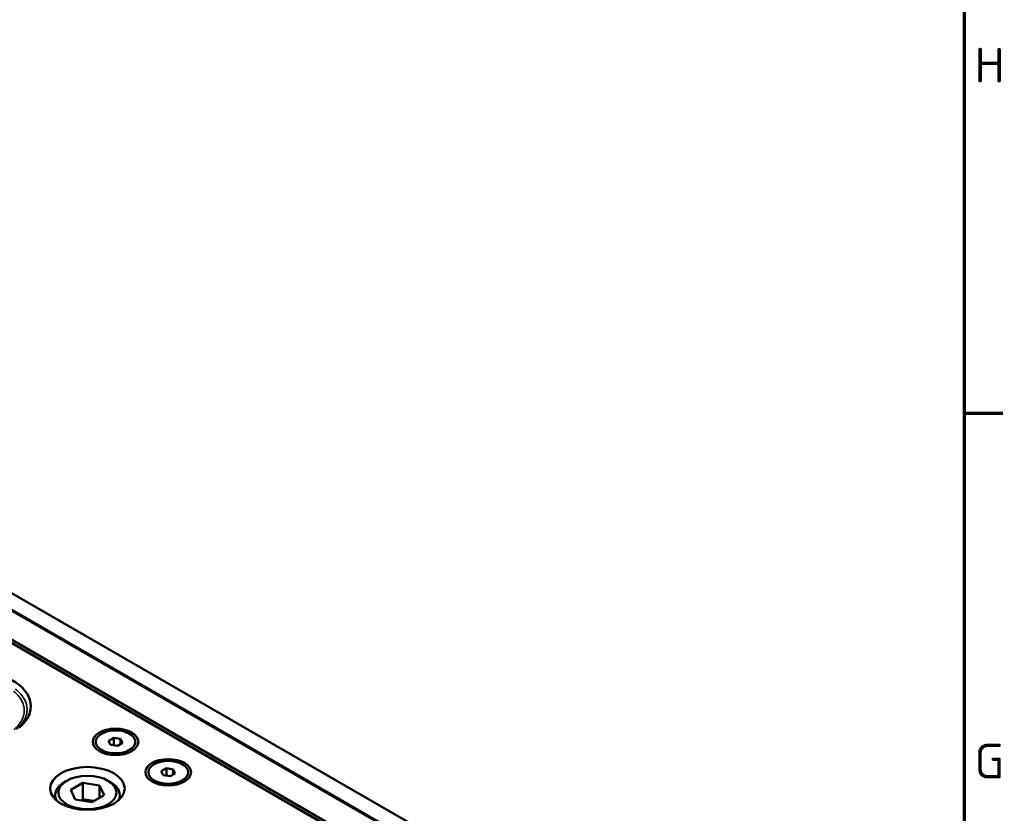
# Model space of a CAD drawing. Header units: millimetres. Extents: x 0 to 6049, y -120 to 1682.
# Tile 253 of 256: x 2148 to 2346, y 901 to 1060. Entities that reach past the tile are written whole.
import ezdxf

# ---------------------------------------------------------------- set-up
doc = ezdxf.new("R2010")
doc.units = ezdxf.units.MM
doc.header["$LTSCALE"] = 2
doc.layers.get('0').update_dxf_attribs({"lineweight": 25})
for name, color, linetype, lineweight in [('Rahmen (ISO)', 7, 'Continuous', 70), ('Sichtbar (ISO)', 7, 'Continuous', 50), ('Sichtbar schmal (ISO)', 7, 'Continuous', 35)]:
    doc.layers.add(name, color=color, linetype=linetype, lineweight=lineweight)
doc.styles.add('Notiztext (DIN)', font='isocpeur.ttf')

# ---------------------------------------------------------------- blocks, each defined once
blk = doc.blocks.new('Ränder Vorgaberahmen')
at = {"layer": 'Rahmen (ISO)'}
blk.add_line((1169, 490.583), (1172.9, 490.583), dxfattribs=at)
at = {"layer": 'Rahmen (ISO)', "flags": 128}
blk.add_lwpolyline([(20, 20), (20, 821), (1169, 821), (1169, 20), (20, 20)], dxfattribs=at)
at = {"layer": 'Rahmen (ISO)', "char_height": 3.5, "attachment_point": 7, "style": 'Notiztext (DIN)'}
for s, insert in [('H', (1170.053, 523.875)), ('G', (1170.053, 453.792))]:
    blk.add_mtext(s, dxfattribs=dict(at, insert=insert))

msp = doc.modelspace()

# ---------------------------------------------------------------- linework, layer by layer
at = {"layer": 'Sichtbar (ISO)'}
for p, q in [((1893.119, 1080.939), (2226.562, 888.425)), ((2078.494, 984.037), (2255.129, 882.057)), ((2075.764, 982.233), (2251.178, 880.958)), ((2251.178, 880.794), (2075.906, 981.988)), ((2241.279, 880.595), (2071.129, 978.831)), ((2166.791, 915.766), (2165.771, 915.177)), ((2165.771, 915.177), (2166.144, 914.372)), ((2166.144, 914.372), (2167.538, 914.157)), ((2168.186, 915.551), (2166.791, 915.766)), ((2166.791, 915.766), (2166.791, 914.272)), ((2167.538, 914.157), (2168.559, 914.746)), ((2168.559, 914.746), (2168.186, 915.551)), ((2168.186, 915.551), (2168.186, 914.53)), ((2165.751, 912.512), (2164.336, 913.328)), ((2165.165, 912.85), (2165.165, 912.57)), ((2168.579, 912.512), (2169.993, 913.328)), ((2169.165, 912.85), (2169.165, 912.57)), ((2177.398, 909.643), (2176.377, 909.053)), ((2176.377, 909.053), (2176.751, 908.248)), ((2176.751, 908.248), (2178.145, 908.033)), ((2178.792, 909.427), (2177.398, 909.643)), ((2177.398, 909.643), (2177.398, 908.148)), ((2178.145, 908.033), (2179.166, 908.622)), ((2179.166, 908.622), (2178.792, 909.427)), ((2178.792, 909.427), (2178.792, 908.406)), ((2157.371, 907.143), (2156.912, 906.878)), ((2160.611, 906.687), (2158.162, 905.273)), ((2163.957, 906.169), (2160.611, 906.687)), ((2160.611, 906.687), (2160.611, 903.421)), ((2164.854, 904.238), (2163.957, 906.169)), ((2163.957, 906.169), (2163.957, 903.72)), ((2165.645, 907.143), (2166.104, 906.878)), ((2176.357, 906.388), (2174.943, 907.205)), ((2175.771, 906.726), (2175.771, 906.446)), ((2179.186, 906.388), (2180.6, 907.205)), ((2179.771, 906.726), (2179.771, 906.446)), ((2155.008, 904.225), (2155.008, 903.411)), ((2158.162, 905.273), (2159.058, 903.341)), ((2162.405, 902.823), (2164.854, 904.238)), ((2168.008, 904.225), (2168.008, 903.411)), ((2159.058, 903.341), (2162.405, 902.823)), ((2160.174, 903.168), (2160.611, 903.421)), ((2160.611, 903.421), (2162.284, 903.162)), ((2162.284, 903.162), (2162.842, 903.076))]:
    msp.add_line(p, q, dxfattribs=at)
for centre, major_axis, start_param, end_param in [((2137.113, 922.106), (13, 0), 5.6723202, 7.0685834), ((2167.165, 912.92), (-2.1, 0), 0.0102048, 0.2902689), ((2167.165, 913.328), (2, 0), 3.9269908, 4.0851265), ((2167.165, 913.328), (2, 0), 5.3396515, 5.4977871), ((2167.165, 912.92), (2.1, 0), 5.9929164, 6.2729805), ((2161.508, 904.225), (-6.5, 0), 5.4977875, 6.5690826), ((2161.508, 904.225), (6.5, 0), 5.997288, 7.0685831), ((2177.771, 906.796), (-2.1, 0), 0.0102048, 0.2902689), ((2177.771, 907.205), (2, 0), 3.9269908, 4.0851265), ((2177.771, 907.205), (2, 0), 5.3396515, 5.4977871), ((2177.771, 906.796), (2.1, 0), 5.9929164, 6.2729805), ((2161.508, 901.489), (3, 0), 1.3089969, 1.9159894), ((2161.508, 901.489), (3, 0), 1.1252351, 1.3089969)]:
    msp.add_ellipse(centre, major_axis=major_axis, ratio=0.5773503, start_param=start_param, end_param=end_param, dxfattribs=at)
for centre, major_axis in [((2167.165, 914.961), (4.6, 0)), ((2167.165, 914.961), (-4, 0)), ((2161.508, 905.572), (7.5, 0)), ((2177.771, 908.838), (4.6, 0)), ((2177.771, 908.838), (-4, 0)), ((2161.508, 904.755), (-5.85, 0))]:
    msp.add_ellipse(centre, major_axis=major_axis, ratio=0.5773503, dxfattribs=at)
at = {"layer": 'Sichtbar schmal (ISO)'}
for points, knots in [([(2146.591, 925.199), (2146.656, 925.146), (2146.947, 924.904), (2147.436, 924.439), (2147.994, 923.754), (2148.45, 922.962), (2148.751, 922.056), (2148.831, 921.034), (2148.61, 919.916), (2148.037, 918.799), (2147.316, 917.957), (2146.819, 917.513), (2146.669, 917.388)], [0, 0, 0, 0, 0.0235213, 0.106146, 0.1969447, 0.297115, 0.4076599, 0.5293237, 0.6646516, 0.8106483, 0.9455196, 1, 1, 1, 1]), ([(2146.977, 925.587), (2147.049, 925.533), (2147.118, 925.479), (2147.186, 925.424), (2147.428, 925.228), (2147.649, 925.026), (2147.848, 924.822), (2148.076, 924.589), (2148.275, 924.353), (2148.446, 924.118), (2148.451, 924.112), (2148.455, 924.106), (2148.46, 924.099), (2148.653, 923.833), (2148.81, 923.569), (2148.938, 923.3), (2149.052, 923.06), (2149.142, 922.817), (2149.211, 922.563), (2149.23, 922.494), (2149.247, 922.425), (2149.262, 922.355), (2149.336, 922.014), (2149.37, 921.658), (2149.354, 921.295), (2149.348, 921.148), (2149.333, 921), (2149.31, 920.851), (2149.272, 920.608), (2149.211, 920.363), (2149.127, 920.119), (2149.007, 919.77), (2148.839, 919.422), (2148.624, 919.081), (2148.584, 919.017), (2148.542, 918.954), (2148.499, 918.891), (2148.249, 918.526), (2147.945, 918.171), (2147.588, 917.83), (2147.446, 917.694), (2147.295, 917.561), (2147.136, 917.43)], [0, 0, 0, 0, 0.0228081, 0.0228081, 0.0228081, 0.1042795, 0.1042795, 0.1042795, 0.1974739, 0.1974739, 0.1974739, 0.2, 0.2, 0.2, 0.3059766, 0.3059766, 0.3059766, 0.4, 0.4, 0.4, 0.4254465, 0.4254465, 0.4254465, 0.5496353, 0.5496353, 0.5496353, 0.6, 0.6, 0.6, 0.6823336, 0.6823336, 0.6823336, 0.8, 0.8, 0.8, 0.8220711, 0.8220711, 0.8220711, 0.9492093, 0.9492093, 0.9492093, 1, 1, 1, 1])]:
    msp.add_open_spline(points, degree=3, knots=knots, dxfattribs=at)

# ---------------------------------------------------------------- block references
at = {"xscale": 2, "yscale": 2, "zscale": 2}
msp.add_blockref('Ränder Vorgaberahmen', (0, 0), dxfattribs=at)

doc.saveas('drawing.dxf')
